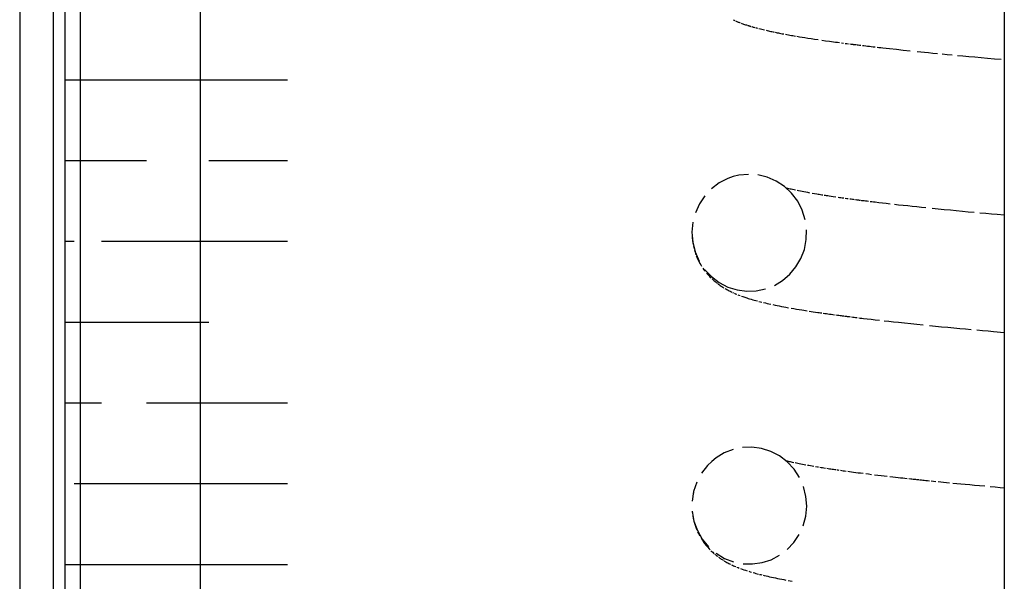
# Model space of a CAD drawing. Extents: x -285 to 5863, y 308 to 3178.
# Tile 115 of 256: x 222.703 to 223.378, y 973.284 to 973.669. Entities that reach past the tile are written whole.
import ezdxf

# ---------------------------------------------------------------- set-up
doc = ezdxf.new("R2010")
doc.units = 0
doc.header["$MEASUREMENT"] = 0
doc.layers.add('SPILL-BUCKET', color=1, linetype='CONTINUOUS')

msp = doc.modelspace()

# ---------------------------------------------------------------- linework, layer by layer
at = {"layer": 'SPILL-BUCKET', "color": 7, "linetype": 'Continuous'}
for p, q in [((222.70257, 975.12657), (222.70257, 972.85312)), ((222.72555, 975.12657), (222.72555, 972.85312)), ((222.73355, 975.1224), (222.73355, 972.85312)), ((222.74402, 974.90562), (222.74402, 973.00888)), ((222.82636, 974.89814), (222.82636, 973.00896)), ((223.37761, 974.09846), (223.37761, 972.58799)), ((223.1917, 973.66899), (223.19231, 973.66872)), ((223.19231, 973.66872), (223.1929, 973.66846)), ((223.19333, 973.66828), (223.19375, 973.6681)), ((223.19375, 973.6681), (223.1942, 973.66792)), ((223.1942, 973.66792), (223.19465, 973.66774)), ((223.19465, 973.66774), (223.19511, 973.66755)), ((223.19511, 973.66755), (223.19558, 973.66736)), ((223.19558, 973.66736), (223.19609, 973.66717)), ((223.19609, 973.66717), (223.1966, 973.66698)), ((223.19715, 973.66677), (223.1977, 973.66657)), ((223.1977, 973.66657), (223.1983, 973.66636)), ((223.1983, 973.66636), (223.1989, 973.66615)), ((223.1989, 973.66615), (223.19953, 973.66593)), ((223.19953, 973.66593), (223.20017, 973.66572)), ((223.20017, 973.66572), (223.20075, 973.66553)), ((223.20075, 973.66553), (223.20133, 973.66534)), ((223.20177, 973.6652), (223.20221, 973.66507)), ((223.20221, 973.66507), (223.20257, 973.66496)), ((223.20257, 973.66496), (223.20293, 973.66485)), ((223.20293, 973.66485), (223.20322, 973.66476)), ((223.20322, 973.66476), (223.20351, 973.66467)), ((223.20351, 973.66467), (223.20383, 973.66458)), ((223.20383, 973.66458), (223.20415, 973.66448)), ((223.20451, 973.66438), (223.20488, 973.66427)), ((223.20488, 973.66427), (223.20542, 973.66412)), ((223.20542, 973.66412), (223.20596, 973.66396)), ((223.20596, 973.66396), (223.20657, 973.6638)), ((223.20718, 973.66363), (223.20778, 973.66347)), ((223.20778, 973.66347), (223.20839, 973.66331)), ((223.20939, 973.66305), (223.21041, 973.66279)), ((223.21041, 973.66279), (223.21134, 973.66256)), ((223.21134, 973.66256), (223.21229, 973.66233)), ((223.21229, 973.66233), (223.21327, 973.6621)), ((223.21426, 973.66187), (223.21507, 973.66168)), ((223.21507, 973.66168), (223.21589, 973.6615)), ((223.21589, 973.6615), (223.21672, 973.66131)), ((223.21672, 973.66131), (223.21755, 973.66113)), ((223.21755, 973.66113), (223.21831, 973.66097)), ((223.21831, 973.66097), (223.21908, 973.66081)), ((223.21908, 973.66081), (223.21978, 973.66066)), ((223.22048, 973.66051), (223.2212, 973.66037)), ((223.2212, 973.66037), (223.22192, 973.66022)), ((223.22192, 973.66022), (223.22273, 973.66006)), ((223.22273, 973.66006), (223.22355, 973.6599)), ((223.22355, 973.6599), (223.22445, 973.65972)), ((223.22445, 973.65972), (223.22537, 973.65954)), ((223.22537, 973.65954), (223.22645, 973.65934)), ((223.22753, 973.65913), (223.22857, 973.65895)), ((223.22857, 973.65895), (223.22962, 973.65876)), ((223.22962, 973.65876), (223.23061, 973.65858)), ((223.23061, 973.65858), (223.2316, 973.6584)), ((223.2316, 973.6584), (223.23253, 973.65824)), ((223.23253, 973.65824), (223.23347, 973.65808)), ((223.23347, 973.65808), (223.23439, 973.65792)), ((223.23532, 973.65776), (223.23711, 973.65746)), ((223.23711, 973.65746), (223.23892, 973.65716)), ((223.23892, 973.65716), (223.24094, 973.65684)), ((223.24094, 973.65684), (223.24299, 973.65652)), ((223.24299, 973.65652), (223.24523, 973.65617)), ((223.24523, 973.65617), (223.24751, 973.65583)), ((223.24751, 973.65583), (223.24996, 973.65547)), ((223.25244, 973.65511), (223.25509, 973.65473)), ((223.25509, 973.65473), (223.25778, 973.65436)), ((223.25778, 973.65436), (223.2591, 973.65418)), ((223.2591, 973.65418), (223.26042, 973.654)), ((223.26042, 973.654), (223.26178, 973.65381)), ((223.26178, 973.65381), (223.26316, 973.65363)), ((223.26316, 973.65363), (223.26457, 973.65345)), ((223.26599, 973.65326), (223.26729, 973.65309)), ((223.2686, 973.65292), (223.26969, 973.65278)), ((223.26969, 973.65278), (223.2708, 973.65264)), ((223.27168, 973.65253), (223.27257, 973.65242)), ((223.27257, 973.65242), (223.27311, 973.65235)), ((223.27311, 973.65235), (223.27365, 973.65229)), ((223.27365, 973.65229), (223.27406, 973.65224)), ((223.27406, 973.65224), (223.27446, 973.65219)), ((223.27446, 973.65219), (223.27476, 973.65215)), ((223.27476, 973.65215), (223.27505, 973.65212)), ((223.27539, 973.65207), (223.27573, 973.65203)), ((223.27573, 973.65203), (223.27614, 973.65198)), ((223.27654, 973.65193), (223.27702, 973.65187)), ((223.27702, 973.65187), (223.2775, 973.65182)), ((223.2775, 973.65182), (223.27837, 973.65171)), ((223.27837, 973.65171), (223.27925, 973.65161)), ((223.28029, 973.65148), (223.28134, 973.65136)), ((223.28134, 973.65136), (223.28256, 973.65121)), ((223.28256, 973.65121), (223.28379, 973.65106)), ((223.28379, 973.65106), (223.28509, 973.65091)), ((223.28509, 973.65091), (223.28639, 973.65076)), ((223.28639, 973.65076), (223.2877, 973.65061)), ((223.2877, 973.65061), (223.28902, 973.65046)), ((223.29035, 973.65031), (223.29168, 973.65016)), ((223.29168, 973.65016), (223.29302, 973.65001)), ((223.29302, 973.65001), (223.29436, 973.64986)), ((223.29436, 973.64986), (223.29893, 973.64935)), ((223.29893, 973.64935), (223.30359, 973.64885)), ((223.30359, 973.64885), (223.30829, 973.64835)), ((223.30829, 973.64835), (223.31308, 973.64785)), ((223.31791, 973.64736), (223.32282, 973.64687)), ((223.32282, 973.64687), (223.32574, 973.64658)), ((223.32574, 973.64658), (223.3287, 973.64629)), ((223.3287, 973.64629), (223.33184, 973.64598)), ((223.33502, 973.64568), (223.33843, 973.64535)), ((223.33843, 973.64535), (223.34187, 973.64503)), ((223.34555, 973.64469), (223.34927, 973.64434)), ((223.34927, 973.64434), (223.3533, 973.64398)), ((223.3533, 973.64398), (223.35738, 973.64361)), ((223.35738, 973.64361), (223.36173, 973.64322)), ((223.36173, 973.64322), (223.36611, 973.64283)), ((223.36611, 973.64283), (223.37077, 973.64242)), ((223.37077, 973.64242), (223.37548, 973.64202)), ((222.73355, 973.628), (222.73983, 973.628)), ((222.73983, 973.628), (222.75859, 973.628)), ((222.75859, 973.628), (222.78956, 973.628)), ((222.78956, 973.628), (222.83232, 973.628)), ((222.83232, 973.628), (222.88625, 973.628)), ((222.73355, 973.57265), (222.73983, 973.57265)), ((222.73983, 973.57265), (222.75859, 973.57265)), ((222.75859, 973.57265), (222.78956, 973.57265)), ((222.83232, 973.57265), (222.88625, 973.57265)), ((223.19562, 973.56251), (223.19182, 973.56159)), ((223.20213, 973.56317), (223.19562, 973.56251)), ((223.21512, 973.56116), (223.20866, 973.56273)), ((223.18222, 973.55725), (223.1769, 973.55327)), ((223.18813, 973.56029), (223.18222, 973.55725)), ((223.19182, 973.56159), (223.18813, 973.56029)), ((223.22122, 973.55852), (223.21512, 973.56116)), ((223.22687, 973.5548), (223.22122, 973.55852)), ((223.23181, 973.55018), (223.22687, 973.5548)), ((223.22916, 973.5535), (223.22845, 973.55368)), ((223.22991, 973.55331), (223.22916, 973.5535)), ((223.23072, 973.55312), (223.22991, 973.55331)), ((223.23157, 973.55292), (223.23072, 973.55312)), ((223.23248, 973.55271), (223.23157, 973.55292)), ((223.23594, 973.5447), (223.23181, 973.55018)), ((223.23344, 973.5525), (223.23248, 973.55271)), ((223.23444, 973.55228), (223.23344, 973.5525)), ((223.23661, 973.55183), (223.23549, 973.55206)), ((223.23778, 973.5516), (223.23661, 973.55183)), ((223.23897, 973.55136), (223.23778, 973.5516)), ((223.24021, 973.55112), (223.23897, 973.55136)), ((223.24153, 973.55087), (223.24021, 973.55112)), ((223.2429, 973.55062), (223.24153, 973.55087)), ((223.24438, 973.55036), (223.2429, 973.55062)), ((223.24745, 973.54982), (223.24589, 973.55009)), ((223.24905, 973.54955), (223.24745, 973.54982)), ((223.24991, 973.54941), (223.24905, 973.54955)), ((223.25079, 973.54927), (223.24991, 973.54941)), ((223.25163, 973.54913), (223.25079, 973.54927)), ((223.25248, 973.54899), (223.25163, 973.54913)), ((223.2533, 973.54886), (223.25248, 973.54899)), ((223.16862, 973.54295), (223.16584, 973.53683)), ((223.17233, 973.54846), (223.16862, 973.54295)), ((223.23908, 973.5386), (223.23594, 973.5447)), ((223.25494, 973.54861), (223.25413, 973.54873)), ((223.25575, 973.54848), (223.25494, 973.54861)), ((223.25663, 973.54835), (223.25575, 973.54848)), ((223.25753, 973.54821), (223.25663, 973.54835)), ((223.25894, 973.548), (223.25753, 973.54821)), ((223.26037, 973.54779), (223.25894, 973.548)), ((223.262, 973.54755), (223.26037, 973.54779)), ((223.26459, 973.54718), (223.26366, 973.54731)), ((223.26552, 973.54705), (223.26459, 973.54718)), ((223.26651, 973.54691), (223.26552, 973.54705)), ((223.2675, 973.54677), (223.26651, 973.54691)), ((223.26962, 973.54648), (223.26855, 973.54662)), ((223.27062, 973.54634), (223.26962, 973.54648)), ((223.27253, 973.54608), (223.27163, 973.54621)), ((223.27343, 973.54596), (223.27253, 973.54608)), ((223.27415, 973.54587), (223.27343, 973.54596)), ((223.27487, 973.54578), (223.27415, 973.54587)), ((223.27611, 973.54561), (223.27549, 973.5457)), ((223.27662, 973.54555), (223.27611, 973.54561)), ((223.27714, 973.54548), (223.27662, 973.54555)), ((223.27754, 973.54543), (223.27714, 973.54548)), ((223.27795, 973.54538), (223.27754, 973.54543)), ((223.27826, 973.54534), (223.27795, 973.54538)), ((223.27857, 973.5453), (223.27826, 973.54534)), ((223.27929, 973.5452), (223.27893, 973.54525)), ((223.27998, 973.54512), (223.27929, 973.5452)), ((223.28068, 973.54503), (223.27998, 973.54512)), ((223.28155, 973.54492), (223.28068, 973.54503)), ((223.28243, 973.54481), (223.28155, 973.54492)), ((223.28348, 973.54468), (223.28243, 973.54481)), ((223.28454, 973.54455), (223.28348, 973.54468)), ((223.2868, 973.54427), (223.28566, 973.54441)), ((223.28798, 973.54413), (223.2868, 973.54427)), ((223.28918, 973.54399), (223.28798, 973.54413)), ((223.29158, 973.5437), (223.28918, 973.54399)), ((223.29403, 973.54341), (223.29158, 973.5437)), ((223.29667, 973.54311), (223.29403, 973.54341)), ((223.29935, 973.5428), (223.29667, 973.54311)), ((223.30516, 973.54215), (223.30223, 973.54248)), ((223.24114, 973.53204), (223.23908, 973.5386)), ((223.30825, 973.54181), (223.30516, 973.54215)), ((223.31138, 973.54148), (223.30825, 973.54181)), ((223.31449, 973.54114), (223.31138, 973.54148)), ((223.31765, 973.54081), (223.31449, 973.54114)), ((223.32076, 973.54049), (223.31765, 973.54081)), ((223.32391, 973.54016), (223.32076, 973.54049)), ((223.33229, 973.53932), (223.32807, 973.53975)), ((223.33642, 973.53892), (223.33229, 973.53932)), ((223.34061, 973.53851), (223.33642, 973.53892)), ((223.34469, 973.53812), (223.34061, 973.53851)), ((223.34883, 973.53773), (223.34469, 973.53812)), ((223.35286, 973.53736), (223.34883, 973.53773)), ((223.35694, 973.53698), (223.35286, 973.53736)), ((223.36489, 973.53626), (223.36089, 973.53662)), ((223.36876, 973.53591), (223.36489, 973.53626)), ((223.37266, 973.53557), (223.36876, 973.53591)), ((223.3776, 973.53514), (223.37266, 973.53557)), ((223.1641, 973.53033), (223.16346, 973.52354)), ((223.1639, 973.52902), (223.16379, 973.52828)), ((223.16346, 973.52354), (223.16395, 973.51673)), ((223.24186, 973.51844), (223.24208, 973.52524)), ((222.73355, 973.5173), (222.73983, 973.5173)), ((222.75859, 973.5173), (222.78956, 973.5173)), ((222.78956, 973.5173), (222.83232, 973.5173)), ((222.83232, 973.5173), (222.88625, 973.5173)), ((223.16356, 973.52011), (223.16381, 973.5175)), ((223.16381, 973.5175), (223.16399, 973.51626)), ((223.16395, 973.51673), (223.1656, 973.51006)), ((223.16399, 973.51626), (223.16421, 973.51502)), ((223.24052, 973.51177), (223.24186, 973.51844)), ((223.16442, 973.51397), (223.16466, 973.51293)), ((223.16466, 973.51293), (223.16488, 973.51207)), ((223.16512, 973.51122), (223.16533, 973.5105)), ((223.16533, 973.5105), (223.16555, 973.5098)), ((223.16555, 973.5098), (223.16583, 973.50898)), ((223.1656, 973.51006), (223.16834, 973.50376)), ((223.16583, 973.50898), (223.16611, 973.5082)), ((223.23814, 973.50552), (223.24052, 973.51177)), ((223.16646, 973.50727), (223.16683, 973.50637)), ((223.16683, 973.50637), (223.1673, 973.50531)), ((223.1673, 973.50531), (223.16779, 973.50428)), ((223.16779, 973.50428), (223.16833, 973.5032)), ((223.16833, 973.5032), (223.16891, 973.50215)), ((223.16891, 973.50215), (223.16948, 973.50115)), ((223.23476, 973.49975), (223.23814, 973.50552)), ((223.16948, 973.50115), (223.17008, 973.50017)), ((223.17088, 973.49896), (223.1717, 973.49779)), ((223.1717, 973.49779), (223.17251, 973.49671)), ((223.1721, 973.49805), (223.17677, 973.49306)), ((223.17334, 973.49568), (223.17414, 973.49474)), ((223.23054, 973.49471), (223.23476, 973.49975)), ((223.17414, 973.49474), (223.17494, 973.49384)), ((223.17494, 973.49384), (223.17574, 973.49301)), ((223.17574, 973.49301), (223.17653, 973.49221)), ((223.17677, 973.49306), (223.18214, 973.489)), ((223.17729, 973.49148), (223.17806, 973.49078)), ((223.17806, 973.49078), (223.17872, 973.4902)), ((223.17872, 973.4902), (223.17938, 973.48964)), ((223.17938, 973.48964), (223.17978, 973.48932)), ((223.17978, 973.48932), (223.18017, 973.489)), ((223.18017, 973.489), (223.18052, 973.48872)), ((223.18052, 973.48872), (223.18087, 973.48845)), ((223.18214, 973.489), (223.18813, 973.48592)), ((223.21998, 973.48707), (223.22556, 973.49043)), ((223.22556, 973.49043), (223.23054, 973.49471)), ((223.1813, 973.48813), (223.18173, 973.48781)), ((223.18173, 973.48781), (223.18226, 973.48743)), ((223.18226, 973.48743), (223.18278, 973.48707)), ((223.18278, 973.48707), (223.18339, 973.48665)), ((223.18339, 973.48665), (223.18399, 973.48625)), ((223.18399, 973.48625), (223.18464, 973.48584)), ((223.18464, 973.48584), (223.18527, 973.48545)), ((223.18593, 973.48505), (223.18659, 973.48467)), ((223.18659, 973.48467), (223.18742, 973.48421)), ((223.18742, 973.48421), (223.18824, 973.48376)), ((223.18813, 973.48592), (223.19445, 973.48395)), ((223.18824, 973.48376), (223.18892, 973.4834)), ((223.18892, 973.4834), (223.18959, 973.48307)), ((223.18959, 973.48307), (223.19017, 973.48278)), ((223.19017, 973.48278), (223.19074, 973.48251)), ((223.19133, 973.48223), (223.19192, 973.48196)), ((223.19264, 973.48164), (223.19336, 973.48133)), ((223.19445, 973.48395), (223.201, 973.48308)), ((223.201, 973.48308), (223.20753, 973.48333)), ((223.20753, 973.48333), (223.21392, 973.48467)), ((223.19336, 973.48133), (223.19412, 973.48101)), ((223.19488, 973.48071), (223.19571, 973.48038)), ((223.19571, 973.48038), (223.19653, 973.48007)), ((223.19739, 973.47975), (223.19825, 973.47944)), ((223.19825, 973.47944), (223.19902, 973.47917)), ((223.19902, 973.47917), (223.19979, 973.47891)), ((223.19979, 973.47891), (223.20044, 973.4787)), ((223.20044, 973.4787), (223.20109, 973.47849)), ((223.20109, 973.47849), (223.20202, 973.47819)), ((223.20202, 973.47819), (223.20295, 973.47791)), ((223.20295, 973.47791), (223.20404, 973.47758)), ((223.20404, 973.47758), (223.20514, 973.47726)), ((223.20514, 973.47726), (223.20621, 973.47696)), ((223.20621, 973.47696), (223.20729, 973.47667)), ((223.20729, 973.47667), (223.2083, 973.4764)), ((223.20932, 973.47613), (223.2104, 973.47586)), ((223.2104, 973.47586), (223.21148, 973.47559)), ((223.21262, 973.47532), (223.21378, 973.47505)), ((223.21378, 973.47505), (223.21498, 973.47477)), ((223.21498, 973.47477), (223.21619, 973.4745)), ((223.21619, 973.4745), (223.21758, 973.47419)), ((223.219, 973.47389), (223.22042, 973.47359)), ((223.22042, 973.47359), (223.22187, 973.4733)), ((223.22187, 973.4733), (223.22332, 973.47301)), ((223.22332, 973.47301), (223.2248, 973.47272)), ((223.2248, 973.47272), (223.22634, 973.47243)), ((223.22634, 973.47243), (223.22791, 973.47213)), ((223.22791, 973.47213), (223.22966, 973.47181)), ((223.23144, 973.4715), (223.23329, 973.47117)), ((223.23329, 973.47117), (223.23517, 973.47085)), ((223.23517, 973.47085), (223.23696, 973.47055)), ((223.23696, 973.47055), (223.23877, 973.47025)), ((223.23877, 973.47025), (223.24005, 973.47005)), ((223.24005, 973.47005), (223.24134, 973.46984)), ((223.24134, 973.46984), (223.24256, 973.46965)), ((223.2438, 973.46946), (223.24516, 973.46925)), ((223.24516, 973.46925), (223.24654, 973.46904)), ((223.24654, 973.46904), (223.2481, 973.4688)), ((223.2481, 973.4688), (223.2497, 973.46857)), ((223.2497, 973.46857), (223.25061, 973.46844)), ((223.25061, 973.46844), (223.25153, 973.4683)), ((223.25153, 973.4683), (223.25251, 973.46816)), ((223.25349, 973.46802), (223.25454, 973.46788)), ((222.73355, 973.46195), (222.73983, 973.46195)), ((222.73983, 973.46195), (222.75859, 973.46195)), ((222.75859, 973.46195), (222.78956, 973.46195)), ((222.78956, 973.46195), (222.83232, 973.46195)), ((223.25454, 973.46788), (223.25559, 973.46773)), ((223.25559, 973.46773), (223.2567, 973.46757)), ((223.2567, 973.46757), (223.25782, 973.46742)), ((223.25782, 973.46742), (223.25896, 973.46726)), ((223.25896, 973.46726), (223.26011, 973.46711)), ((223.26011, 973.46711), (223.26114, 973.46697)), ((223.26218, 973.46683), (223.26316, 973.4667)), ((223.26316, 973.4667), (223.26414, 973.46657)), ((223.26414, 973.46657), (223.26497, 973.46646)), ((223.26497, 973.46646), (223.2658, 973.46635)), ((223.2658, 973.46635), (223.26646, 973.46627)), ((223.26646, 973.46627), (223.26712, 973.46618)), ((223.26712, 973.46618), (223.26762, 973.46612)), ((223.26812, 973.46605), (223.26852, 973.466)), ((223.26852, 973.466), (223.26892, 973.46595)), ((223.26892, 973.46595), (223.26942, 973.46589)), ((223.26942, 973.46589), (223.26992, 973.46582)), ((223.26992, 973.46582), (223.27053, 973.46574)), ((223.27053, 973.46574), (223.27115, 973.46567)), ((223.27115, 973.46567), (223.27196, 973.46556)), ((223.27278, 973.46546), (223.27373, 973.46534)), ((223.27373, 973.46534), (223.27468, 973.46523)), ((223.27468, 973.46523), (223.27569, 973.4651)), ((223.27569, 973.4651), (223.27671, 973.46498)), ((223.27776, 973.46485), (223.27882, 973.46472)), ((223.27882, 973.46472), (223.27993, 973.46459)), ((223.27993, 973.46459), (223.28103, 973.46445)), ((223.28103, 973.46445), (223.28365, 973.46415)), ((223.28365, 973.46415), (223.28631, 973.46384)), ((223.28631, 973.46384), (223.28917, 973.46351)), ((223.28917, 973.46351), (223.29208, 973.46318)), ((223.29521, 973.46283), (223.29838, 973.46248)), ((223.29838, 973.46248), (223.30165, 973.46212)), ((223.30165, 973.46212), (223.30497, 973.46177)), ((223.30497, 973.46177), (223.30921, 973.46132)), ((223.30921, 973.46132), (223.31351, 973.46087)), ((223.31351, 973.46087), (223.31774, 973.46044)), ((223.31774, 973.46044), (223.32203, 973.46001)), ((223.32622, 973.45959), (223.33047, 973.45918)), ((223.33047, 973.45918), (223.33462, 973.45878)), ((223.33462, 973.45878), (223.33883, 973.45838)), ((223.33883, 973.45838), (223.34291, 973.458)), ((223.34291, 973.458), (223.34705, 973.45761)), ((223.34705, 973.45761), (223.35099, 973.45725)), ((223.35099, 973.45725), (223.35497, 973.45689)), ((223.35882, 973.45654), (223.36271, 973.4562)), ((223.36271, 973.4562), (223.36649, 973.45586)), ((223.36649, 973.45586), (223.37031, 973.45553)), ((223.37031, 973.45553), (223.3776, 973.4549)), ((222.73355, 973.4066), (222.73983, 973.4066)), ((222.73983, 973.4066), (222.75859, 973.4066)), ((222.78956, 973.4066), (222.83232, 973.4066)), ((222.83232, 973.4066), (222.88625, 973.4066)), ((223.1917, 973.37462), (223.18564, 973.37223)), ((223.20461, 973.3762), (223.19809, 973.37595)), ((223.21116, 973.37533), (223.20461, 973.3762)), ((223.21747, 973.37336), (223.21116, 973.37533)), ((223.18006, 973.36887), (223.17699, 973.36642)), ((223.18564, 973.37223), (223.18006, 973.36887)), ((223.22345, 973.37028), (223.21747, 973.37336)), ((223.22883, 973.36622), (223.22345, 973.37028)), ((223.22907, 973.36659), (223.22848, 973.36674)), ((223.17419, 973.36367), (223.17002, 973.35832)), ((223.17699, 973.36642), (223.17419, 973.36367)), ((223.2335, 973.36123), (223.22883, 973.36622)), ((223.22968, 973.36644), (223.22907, 973.36659)), ((223.2303, 973.36628), (223.22968, 973.36644)), ((223.23095, 973.36613), (223.2303, 973.36628)), ((223.23168, 973.36596), (223.23095, 973.36613)), ((223.23244, 973.36579), (223.23168, 973.36596)), ((223.23329, 973.3656), (223.23244, 973.36579)), ((223.23725, 973.35552), (223.2335, 973.36123)), ((223.23509, 973.36521), (223.23416, 973.36541)), ((223.23605, 973.36501), (223.23509, 973.36521)), ((223.23707, 973.3648), (223.23605, 973.36501)), ((223.23812, 973.36459), (223.23707, 973.3648)), ((223.23922, 973.36438), (223.23812, 973.36459)), ((223.24034, 973.36416), (223.23922, 973.36438)), ((223.24145, 973.36395), (223.24034, 973.36416)), ((223.24369, 973.36355), (223.24259, 973.36375)), ((223.24482, 973.36334), (223.24369, 973.36355)), ((223.24592, 973.36315), (223.24482, 973.36334)), ((223.24704, 973.36296), (223.24592, 973.36315)), ((223.24942, 973.36256), (223.24821, 973.36276)), ((223.25028, 973.36242), (223.24942, 973.36256)), ((223.25207, 973.36213), (223.25115, 973.36227)), ((223.253, 973.36198), (223.25207, 973.36213)), ((223.25398, 973.36182), (223.253, 973.36198)), ((223.25497, 973.36167), (223.25398, 973.36182)), ((223.25693, 973.36137), (223.25594, 973.36152)), ((223.25784, 973.36123), (223.25693, 973.36137)), ((223.25876, 973.36109), (223.25784, 973.36123)), ((223.25966, 973.36095), (223.25876, 973.36109)), ((223.26057, 973.36082), (223.25966, 973.36095)), ((223.26139, 973.3607), (223.26057, 973.36082)), ((223.26222, 973.36058), (223.26139, 973.3607)), ((223.2637, 973.36037), (223.26296, 973.36047)), ((223.26448, 973.36026), (223.2637, 973.36037)), ((223.26616, 973.36002), (223.26526, 973.36014)), ((223.26706, 973.35989), (223.26616, 973.36002)), ((223.26809, 973.35975), (223.26706, 973.35989)), ((223.26912, 973.35961), (223.26809, 973.35975)), ((223.27156, 973.35928), (223.27033, 973.35945)), ((223.27292, 973.3591), (223.27156, 973.35928)), ((223.27431, 973.35891), (223.27292, 973.3591)), ((223.27583, 973.35871), (223.27431, 973.35891)), ((223.27737, 973.35851), (223.27583, 973.35871)), ((223.27906, 973.3583), (223.27737, 973.35851)), ((223.28078, 973.35808), (223.27906, 973.3583)), ((223.28453, 973.35761), (223.28264, 973.35785)), ((223.28658, 973.35736), (223.28453, 973.35761)), ((223.29086, 973.35685), (223.28865, 973.35711)), ((223.29309, 973.35659), (223.29086, 973.35685)), ((223.29518, 973.35634), (223.29309, 973.35659)), ((223.29728, 973.3561), (223.29518, 973.35634)), ((223.30118, 973.35566), (223.29922, 973.35588)), ((223.30297, 973.35546), (223.30118, 973.35566)), ((223.30478, 973.35526), (223.30297, 973.35546)), ((223.3064, 973.35508), (223.30478, 973.35526)), ((223.30804, 973.3549), (223.3064, 973.35508)), ((223.30949, 973.35474), (223.30804, 973.3549)), ((223.31096, 973.35459), (223.30949, 973.35474)), ((223.31351, 973.35431), (223.31223, 973.35445)), ((223.31428, 973.35423), (223.31351, 973.35431)), ((223.31505, 973.35415), (223.31428, 973.35423)), ((223.31569, 973.35408), (223.31505, 973.35415)), ((223.31634, 973.35402), (223.31569, 973.35408)), ((223.31684, 973.35396), (223.31634, 973.35402)), ((223.31734, 973.35391), (223.31684, 973.35396)), ((223.31806, 973.35383), (223.3177, 973.35387)), ((223.31836, 973.3538), (223.31806, 973.35383)), ((223.31867, 973.35377), (223.31836, 973.3538)), ((223.31905, 973.35373), (223.31867, 973.35377)), ((223.32016, 973.35362), (223.31943, 973.35369)), ((223.32089, 973.35354), (223.32016, 973.35362)), ((223.3218, 973.35345), (223.32089, 973.35354)), ((223.32272, 973.35335), (223.3218, 973.35345)), ((223.32383, 973.35324), (223.32272, 973.35335)), ((223.32494, 973.35313), (223.32383, 973.35324)), ((222.73983, 973.35126), (222.75859, 973.35126)), ((222.75859, 973.35126), (222.78956, 973.35126)), ((222.78956, 973.35126), (222.83232, 973.35126)), ((222.83232, 973.35126), (222.88625, 973.35126)), ((223.1668, 973.35234), (223.16463, 973.34592)), ((223.24164, 973.34253), (223.24, 973.34921)), ((223.32625, 973.35299), (223.32494, 973.35313)), ((223.32907, 973.35271), (223.32756, 973.35286)), ((223.33058, 973.35256), (223.32907, 973.35271)), ((223.33403, 973.35222), (223.3323, 973.35239)), ((223.33596, 973.35203), (223.33403, 973.35222)), ((223.3379, 973.35184), (223.33596, 973.35203)), ((223.34006, 973.35163), (223.3379, 973.35184)), ((223.34497, 973.35116), (223.34223, 973.35142)), ((223.34774, 973.3509), (223.34497, 973.35116)), ((223.35079, 973.35062), (223.34774, 973.3509)), ((223.35387, 973.35033), (223.35079, 973.35062)), ((223.35726, 973.35002), (223.35387, 973.35033)), ((223.36067, 973.34971), (223.35726, 973.35002)), ((223.36422, 973.34939), (223.36067, 973.34971)), ((223.37133, 973.34875), (223.36781, 973.34906)), ((223.37487, 973.34844), (223.37133, 973.34875)), ((223.37759, 973.3482), (223.37487, 973.34844)), ((223.16463, 973.34592), (223.16356, 973.33922)), ((223.16445, 973.34514), (223.16421, 973.34393)), ((223.16451, 973.34537), (223.16445, 973.34514)), ((223.16456, 973.3456), (223.16451, 973.34537)), ((223.24213, 973.33572), (223.24164, 973.34253)), ((223.24148, 973.32892), (223.24213, 973.33572)), ((223.16363, 973.33237), (223.16483, 973.32563)), ((223.16367, 973.33184), (223.16379, 973.33079)), ((223.16401, 973.32921), (223.16429, 973.32765)), ((223.16429, 973.32765), (223.1646, 973.32625)), ((223.23974, 973.32242), (223.24148, 973.32892)), ((223.16483, 973.32563), (223.16717, 973.31917)), ((223.16495, 973.32488), (223.16535, 973.32351)), ((223.16535, 973.32351), (223.16578, 973.32218)), ((223.16578, 973.32218), (223.16627, 973.32083)), ((223.16627, 973.32083), (223.1668, 973.31952)), ((223.16717, 973.31917), (223.17056, 973.3132)), ((223.16735, 973.31827), (223.16793, 973.31706)), ((223.16793, 973.31706), (223.1688, 973.3154)), ((223.1697, 973.31385), (223.17058, 973.31246)), ((223.17056, 973.3132), (223.17488, 973.30793)), ((223.23326, 973.31083), (223.23696, 973.3163)), ((223.17058, 973.31246), (223.17147, 973.31118)), ((223.17147, 973.31118), (223.17238, 973.30995)), ((223.17238, 973.30995), (223.1733, 973.30879)), ((223.1733, 973.30879), (223.17432, 973.3076)), ((223.17432, 973.3076), (223.17537, 973.30645)), ((223.17537, 973.30645), (223.17594, 973.30587)), ((223.22872, 973.30604), (223.23326, 973.31083)), ((223.17651, 973.3053), (223.17709, 973.30473)), ((223.17709, 973.30473), (223.17769, 973.30418)), ((223.17769, 973.30418), (223.17822, 973.3037)), ((223.17822, 973.3037), (223.17876, 973.30323)), ((223.17919, 973.30287), (223.17962, 973.30251)), ((223.17962, 973.30251), (223.17988, 973.3023)), ((223.18004, 973.30348), (223.18578, 973.30005)), ((223.18013, 973.30209), (223.18039, 973.3019)), ((223.18039, 973.3019), (223.18063, 973.3017)), ((223.18063, 973.3017), (223.18095, 973.30146)), ((223.18095, 973.30146), (223.18128, 973.30121)), ((223.18168, 973.30091), (223.18208, 973.30062)), ((223.18208, 973.30062), (223.18257, 973.30027)), ((223.18257, 973.30027), (223.18307, 973.29993)), ((223.18307, 973.29993), (223.18359, 973.29958)), ((223.18359, 973.29958), (223.18412, 973.29924)), ((223.18412, 973.29924), (223.18459, 973.29894)), ((223.18578, 973.30005), (223.19203, 973.29763)), ((223.21772, 973.2991), (223.2235, 973.30211)), ((222.73355, 973.29591), (222.73983, 973.29591)), ((222.73983, 973.29591), (222.75859, 973.29591)), ((222.75859, 973.29591), (222.78956, 973.29591)), ((222.78956, 973.29591), (222.83232, 973.29591)), ((222.83232, 973.29591), (222.88625, 973.29591)), ((223.18459, 973.29894), (223.18506, 973.29864)), ((223.18547, 973.29839), (223.18587, 973.29815)), ((223.18587, 973.29815), (223.18662, 973.29772)), ((223.18662, 973.29772), (223.18736, 973.2973)), ((223.18736, 973.2973), (223.18801, 973.29694)), ((223.18801, 973.29694), (223.18866, 973.2966)), ((223.18866, 973.2966), (223.18928, 973.29629)), ((223.18928, 973.29629), (223.18989, 973.29598)), ((223.19057, 973.29565), (223.19124, 973.29534)), ((223.19124, 973.29534), (223.19195, 973.29501)), ((223.19195, 973.29501), (223.19265, 973.2947)), ((223.19265, 973.2947), (223.19343, 973.29437)), ((223.1942, 973.29404), (223.19506, 973.2937)), ((223.19506, 973.2937), (223.19591, 973.29337)), ((223.19685, 973.29301), (223.19779, 973.29267)), ((223.19779, 973.29267), (223.19894, 973.29226)), ((223.19848, 973.29635), (223.20506, 973.29617)), ((223.20506, 973.29617), (223.21151, 973.2971)), ((223.21151, 973.2971), (223.21772, 973.2991)), ((223.19894, 973.29226), (223.2001, 973.29187)), ((223.2001, 973.29187), (223.20122, 973.29151)), ((223.20235, 973.29116), (223.20336, 973.29085)), ((223.20336, 973.29085), (223.20438, 973.29055)), ((223.20533, 973.29027), (223.20628, 973.29001)), ((223.20628, 973.29001), (223.2072, 973.28976)), ((223.2072, 973.28976), (223.20811, 973.28951)), ((223.20811, 973.28951), (223.20898, 973.28929)), ((223.20985, 973.28906), (223.21064, 973.28886)), ((223.21064, 973.28886), (223.21144, 973.28867)), ((223.21226, 973.28847), (223.21307, 973.28828)), ((223.21307, 973.28828), (223.21423, 973.28801)), ((223.21423, 973.28801), (223.21539, 973.28774)), ((223.21539, 973.28774), (223.21668, 973.28745)), ((223.21668, 973.28745), (223.21799, 973.28717)), ((223.21799, 973.28717), (223.21935, 973.28688)), ((223.21935, 973.28688), (223.22073, 973.2866)), ((223.22073, 973.2866), (223.22214, 973.28631)), ((223.22214, 973.28631), (223.22357, 973.28602)), ((223.22357, 973.28602), (223.22502, 973.28574)), ((223.22502, 973.28574), (223.22649, 973.28546)), ((223.22649, 973.28546), (223.22792, 973.2852)), ((223.22937, 973.28493), (223.23075, 973.28468)), ((223.23075, 973.28468), (223.23216, 973.28444))]:
    msp.add_line(p, q, dxfattribs=at)

doc.saveas('drawing.dxf')
